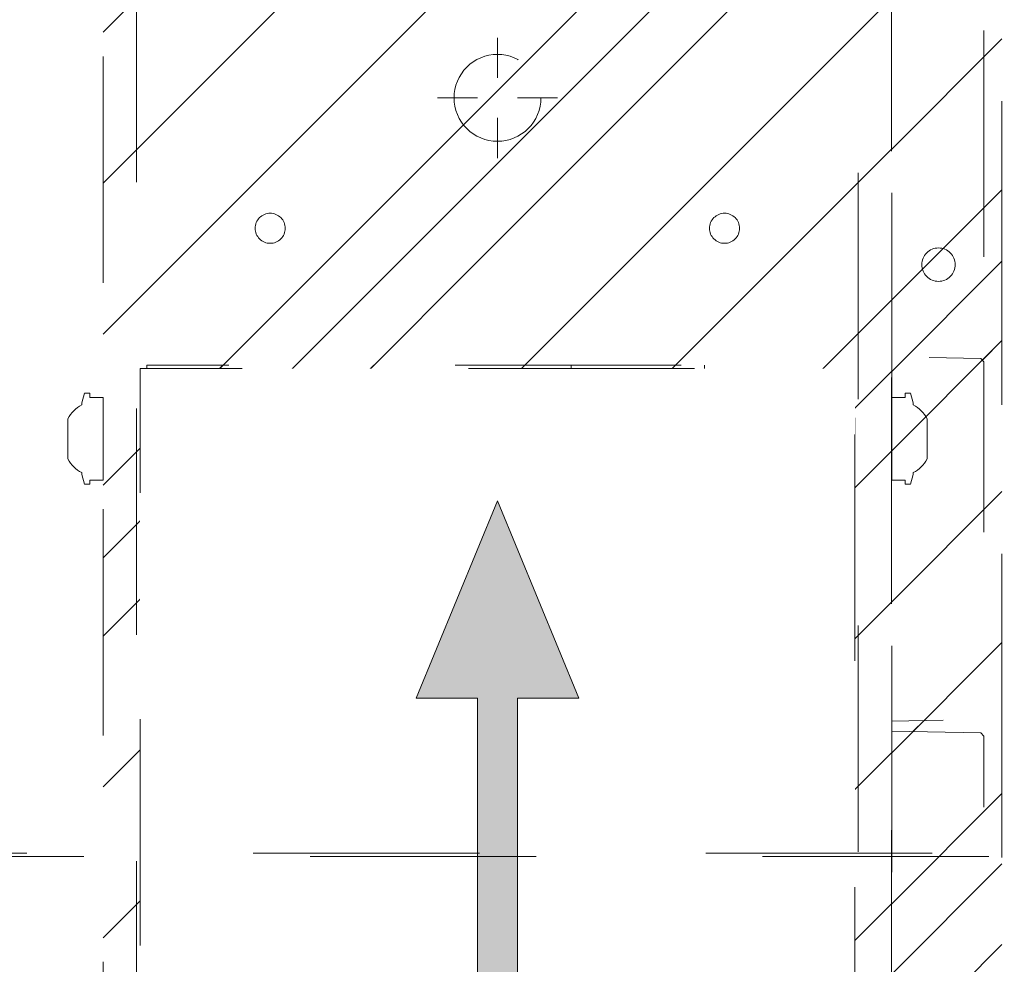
# Model space of a CAD drawing. Header units: inches. Extents: x -420 to -276, y -52 to 18.
# Tile 90 of 187: x -359.36 to -353.56, y -6.39 to -0.83. Entities that reach past the tile are written whole.
import ezdxf

# ---------------------------------------------------------------- set-up
doc = ezdxf.new("R2010")
doc.units = ezdxf.units.IN
doc.header["$LTSCALE"] = 32
doc.header["$MEASUREMENT"] = 0
doc.header["$PDMODE"] = 1
doc.header["$PDSIZE"] = -2
doc.linetypes.add('Dash Style-1', pattern=[0.083328, 0.041656, -0.041672])
for name, color, linetype, lineweight in [('Black', 7, 'Continuous', 18), ('DashLine', 7, 'Dash Style-1', 13), ('DashLineFill', 7, 'Dash Style-1', 13), ('Drawing', 7, 'Continuous', 18), ('Leg_Locator', 7, 'Continuous', 13), ('Metal-DeskStructure', 7, 'Continuous', 13), ('None', 7, 'Continuous', 18), ('SolidLine', 7, 'Continuous', 15)]:
    doc.layers.add(name, color=color, linetype=linetype, lineweight=lineweight)
pattern_1 = [(45, (0, 0), (-1.613, 1.9357), []), (45, (-1.0608, 1.0608), (-0.472346, 0.41676), [])]

# ---------------------------------------------------------------- blocks, each defined once
blk = doc.blocks.new('Group-23')
at = {"layer": 'DashLineFill', "linetype": 'Continuous', "lineweight": 13}
h = blk.add_hatch(dxfattribs=at)
h.set_pattern_fill('Steel', color=253, style=0, pattern_type=2)
h.set_pattern_definition(pattern_1)
h.paths.add_polyline_path([(-2.0669, 1.3976), (2.0669, 1.3976), (2.0669, 0.1378), (2.1063, 0.1378), (2.1063, -0.1378), (2.0669, -0.1378), (2.0669, -5.2756), (2.1063, -5.2756), (2.1063, -5.5512), (2.0669, -5.5512), (2.0669, -5.8268), (-2.0669, -5.8268), (-2.0669, -5.5512), (-2.1063, -5.5512), (-2.1063, -5.2756), (-2.0669, -5.2756), (-2.0669, -0.1378), (-2.1063, -0.1378), (-2.1063, 0.1378), (-2.0669, 0.1378)])
at = {"layer": 'DashLineFill', "flags": 128}
blk.add_lwpolyline([(-2.0669, 1.3976), (2.0669, 1.3976), (2.0669, 0.1378), (2.1063, 0.1378), (2.1063, -0.1378), (2.0669, -0.1378), (2.0669, -5.2756), (2.1063, -5.2756), (2.1063, -5.5512), (2.0669, -5.5512), (2.0669, -5.8268), (-2.0669, -5.8268), (-2.0669, -5.5512), (-2.1063, -5.5512), (-2.1063, -5.2756), (-2.0669, -5.2756), (-2.0669, -0.1378), (-2.1063, -0.1378), (-2.1063, 0.1378), (-2.0669, 0.1378)], close=True, dxfattribs=at)
at = {"layer": 'SolidLine', "flags": 128}
blk.add_lwpolyline([(-1.2205, -5.8268), (-1.2205, -5.1826), (-0.4331, -5.1826), (-0.4331, -5.8268)], dxfattribs=at)
at = {"layer": 'SolidLine', "linetype": 'Continuous', "lineweight": 5}
blk.add_point((0, 0), dxfattribs=at)
blk = doc.blocks.new('TL14_upper_leg (2D)')
at = {"layer": 'SolidLine', "flags": 128}
for points in [[(-2.3228, -5.15), (-2.4016, -5.15), (-2.4016, -5.126), (-2.4341, -5.126), (-2.4493, -5.1829), (-2.4493, -5.1945, 0.157975), (-2.5315, -5.2756), (-2.5315, -5.5118, 0.156027), (-2.4493, -5.5928), (-2.4493, -5.6045), (-2.4341, -5.6614), (-2.4016, -5.6614), (-2.4016, -5.6374), (-2.3228, -5.6374)], [(2.3228, -5.15), (2.4016, -5.15), (2.4016, -5.126), (2.4341, -5.126), (2.4493, -5.1829), (2.4493, -5.1945, -0.157975), (2.5315, -5.2756), (2.5315, -5.5118, -0.156027), (2.4493, -5.5928), (2.4493, -5.6045), (2.4341, -5.6614), (2.4016, -5.6614), (2.4016, -5.6374), (2.3228, -5.6374)]]:
    blk.add_lwpolyline(points, format="xyb", close=True, dxfattribs=at)
at = {"layer": 'DashLine', "color": 7}
blk.add_blockref('Group-23', (0, 0), dxfattribs=at)
blk = doc.blocks.new('Group-24')
at = {"layer": 'DashLine'}
for p, q in [((0.0002, -3.5827), (0.0002, -3.3465)), ((-0.1179, -3.7008), (-0.3541, -3.7008)), ((0.1183, -3.7008), (0.3545, -3.7008)), ((0.0002, -3.8189), (0.0002, -4.0551))]:
    blk.add_line(p, q, dxfattribs=at)
at = {"layer": 'DashLine', "flags": 128}
blk.add_lwpolyline([(-0.2557, -3.7008), (-0.2545, -3.6757), (-0.2508, -3.6509), (-0.2447, -3.6265), (-0.2362, -3.6029), (-0.2255, -3.5802), (-0.2126, -3.5586), (-0.1976, -3.5384), (-0.1808, -3.5198), (-0.1621, -3.503), (-0.142, -3.488), (-0.1204, -3.4751), (-0.0977, -3.4644), (-0.0741, -3.4559), (-0.0497, -3.4498), (-0.0249, -3.4461), (0.0002, -3.4449), (0.0253, -3.4461), (0.0501, -3.4498), (0.0745, -3.4559), (0.0981, -3.4644), (0.1208, -3.4751), (0.1424, -3.488), (0.1625, -3.503), (0.1812, -3.5198), (0.198, -3.5384), (0.213, -3.5586), (0.2259, -3.5802), (0.2366, -3.6029), (0.2451, -3.6265), (0.2512, -3.6509), (0.2549, -3.6757), (0.2561, -3.7008), (0.2549, -3.7259), (0.2512, -3.7507), (0.2451, -3.7751), (0.2366, -3.7987), (0.2259, -3.8214), (0.213, -3.843), (0.198, -3.8631), (0.1812, -3.8817), (0.1625, -3.8986), (0.1424, -3.9136), (0.1208, -3.9265), (0.0981, -3.9372), (0.0745, -3.9457), (0.0501, -3.9518), (0.0253, -3.9555), (0.0002, -3.9567), (-0.0249, -3.9555), (-0.0497, -3.9518), (-0.0741, -3.9457), (-0.0977, -3.9372), (-0.1204, -3.9265), (-0.142, -3.9136), (-0.1621, -3.8986), (-0.1808, -3.8817), (-0.1976, -3.8631), (-0.2126, -3.843), (-0.2255, -3.8214), (-0.2362, -3.7987), (-0.2447, -3.7751), (-0.2508, -3.7507), (-0.2545, -3.7259)], close=True, dxfattribs=at)
blk = doc.blocks.new('Group-25')
at = {"layer": 'DashLine'}
for p, q in [((0.0002, -0.9961), (0.0002, -0.7598)), ((-0.1179, -1.1142), (-0.3541, -1.1142)), ((0.1183, -1.1142), (0.3545, -1.1142)), ((0.0002, -1.2323), (0.0002, -1.4685))]:
    blk.add_line(p, q, dxfattribs=at)
at = {"layer": 'DashLine', "flags": 128}
blk.add_lwpolyline([(-0.2557, -1.1142), (-0.2545, -1.0891), (-0.2508, -1.0642), (-0.2447, -1.0399), (-0.2362, -1.0162), (-0.2255, -0.9935), (-0.2126, -0.972), (-0.1976, -0.9518), (-0.1808, -0.9332), (-0.1621, -0.9164), (-0.142, -0.9014), (-0.1204, -0.8885), (-0.0977, -0.8777), (-0.0741, -0.8693), (-0.0497, -0.8632), (-0.0249, -0.8595), (0.0002, -0.8583), (0.0253, -0.8595), (0.0501, -0.8632), (0.0745, -0.8693), (0.0981, -0.8777), (0.1208, -0.8885), (0.1424, -0.9014), (0.1625, -0.9164), (0.1812, -0.9332), (0.198, -0.9518), (0.213, -0.972), (0.2259, -0.9935), (0.2366, -1.0162), (0.2451, -1.0399), (0.2512, -1.0642), (0.2549, -1.0891), (0.2561, -1.1142), (0.2549, -1.1393), (0.2512, -1.1641), (0.2451, -1.1885), (0.2366, -1.2121), (0.2259, -1.2348), (0.213, -1.2563), (0.198, -1.2765), (0.1812, -1.2951), (0.1625, -1.312), (0.1424, -1.327), (0.1208, -1.3399), (0.0981, -1.3506), (0.0745, -1.3591), (0.0501, -1.3652), (0.0253, -1.3688), (0.0002, -1.3701), (-0.0249, -1.3688), (-0.0497, -1.3652), (-0.0741, -1.3591), (-0.0977, -1.3506), (-0.1204, -1.3399), (-0.142, -1.327), (-0.1621, -1.312), (-0.1808, -1.2951), (-0.1976, -1.2765), (-0.2126, -1.2563), (-0.2255, -1.2348), (-0.2362, -1.2121), (-0.2447, -1.1885), (-0.2508, -1.1641), (-0.2545, -1.1393)], close=True, dxfattribs=at)
blk = doc.blocks.new('Group-26')
at = {"layer": 'DashLine'}
for p, q in [((0, 0.1181), (0, 0.3543)), ((-0.1181, 0), (-0.3543, 0)), ((0.1181, 0), (0.3543, 0)), ((0, -0.1181), (0, -0.3543))]:
    blk.add_line(p, q, dxfattribs=at)
at = {"layer": 'DashLine', "flags": 128}
blk.add_lwpolyline([(-0.2559, 0), (-0.2547, 0.0251), (-0.251, 0.0499), (-0.2449, 0.0743), (-0.2364, 0.0979), (-0.2257, 0.1206), (-0.2128, 0.1422), (-0.1978, 0.1623), (-0.181, 0.181), (-0.1623, 0.1978), (-0.1422, 0.2128), (-0.1206, 0.2257), (-0.0979, 0.2364), (-0.0743, 0.2449), (-0.0499, 0.251), (-0.0251, 0.2547), (0, 0.2559), (0.0251, 0.2547), (0.0499, 0.251), (0.0743, 0.2449), (0.0979, 0.2364), (0.1206, 0.2257), (0.1422, 0.2128), (0.1623, 0.1978), (0.181, 0.181), (0.1978, 0.1623), (0.2128, 0.1422), (0.2257, 0.1206), (0.2364, 0.0979), (0.2449, 0.0743), (0.251, 0.0499), (0.2547, 0.0251), (0.2559, 0), (0.2547, -0.0251), (0.251, -0.0499), (0.2449, -0.0743), (0.2364, -0.0979), (0.2257, -0.1206), (0.2128, -0.1422), (0.1978, -0.1623), (0.181, -0.181), (0.1623, -0.1978), (0.1422, -0.2128), (0.1206, -0.2257), (0.0979, -0.2364), (0.0743, -0.2449), (0.0499, -0.251), (0.0251, -0.2547), (0, -0.2559), (-0.0251, -0.2547), (-0.0499, -0.251), (-0.0743, -0.2449), (-0.0979, -0.2364), (-0.1206, -0.2257), (-0.1422, -0.2128), (-0.1623, -0.1978), (-0.181, -0.181), (-0.1978, -0.1623), (-0.2128, -0.1422), (-0.2257, -0.1206), (-0.2364, -0.0979), (-0.2449, -0.0743), (-0.251, -0.0499), (-0.2547, -0.0251)], close=True, dxfattribs=at)
blk = doc.blocks.new('Group-27')
at = {"layer": 'DashLine'}
for p, q in [((-0.0002, 1.2323), (-0.0002, 1.4685)), ((-0.1183, 1.1142), (-0.3545, 1.1142)), ((0.1179, 1.1142), (0.3541, 1.1142)), ((-0.0002, 0.9961), (-0.0002, 0.7598))]:
    blk.add_line(p, q, dxfattribs=at)
at = {"layer": 'DashLine', "flags": 128}
blk.add_lwpolyline([(-0.2561, 1.1142), (-0.2549, 1.1393), (-0.2512, 1.1641), (-0.2451, 1.1885), (-0.2366, 1.2121), (-0.2259, 1.2348), (-0.213, 1.2563), (-0.198, 1.2765), (-0.1812, 1.2951), (-0.1625, 1.312), (-0.1424, 1.327), (-0.1208, 1.3399), (-0.0981, 1.3506), (-0.0745, 1.3591), (-0.0501, 1.3652), (-0.0253, 1.3688), (-0.0002, 1.3701), (0.0249, 1.3688), (0.0497, 1.3652), (0.0741, 1.3591), (0.0977, 1.3506), (0.1204, 1.3399), (0.142, 1.327), (0.1621, 1.312), (0.1808, 1.2951), (0.1976, 1.2765), (0.2126, 1.2563), (0.2255, 1.2348), (0.2362, 1.2121), (0.2447, 1.1885), (0.2508, 1.1641), (0.2545, 1.1393), (0.2557, 1.1142), (0.2545, 1.0891), (0.2508, 1.0642), (0.2447, 1.0399), (0.2362, 1.0162), (0.2255, 0.9935), (0.2126, 0.972), (0.1976, 0.9518), (0.1808, 0.9332), (0.1621, 0.9164), (0.142, 0.9014), (0.1204, 0.8885), (0.0977, 0.8777), (0.0741, 0.8693), (0.0497, 0.8632), (0.0249, 0.8595), (-0.0002, 0.8583), (-0.0253, 0.8595), (-0.0501, 0.8632), (-0.0745, 0.8693), (-0.0981, 0.8777), (-0.1208, 0.8885), (-0.1424, 0.9014), (-0.1625, 0.9164), (-0.1812, 0.9332), (-0.198, 0.9518), (-0.213, 0.972), (-0.2259, 0.9935), (-0.2366, 1.0162), (-0.2451, 1.0399), (-0.2512, 1.0642), (-0.2549, 1.0891)], close=True, dxfattribs=at)
blk = doc.blocks.new('1BRPT9-Bracket (2D)')
at = {"layer": 'DashLineFill', "linetype": 'Continuous', "lineweight": 13}
h = blk.add_hatch(dxfattribs=at)
h.set_pattern_fill('Steel', color=253, style=0, pattern_type=2)
h.set_pattern_definition(pattern_1)
edge = h.paths.add_edge_path()
edge.add_arc((1.6779, -8.4882), 0.252, 270, 360)
edge.add_line((1.9299, -8.4882), (1.9299, -7.4803))
edge.add_line((1.9299, -7.4803), (2.3236, -7.4803))
edge.add_line((2.3236, -7.4803), (2.3236, 7.4611))
edge.add_line((2.3236, 7.4611), (1.9299, 7.4803))
edge.add_line((1.9299, 7.4803), (1.9299, 8.4882))
edge.add_arc((1.6779, 8.4882), 0.252, 360, 450)
edge.add_line((1.6779, 8.7402), (-2.3221, 8.7402))
edge.add_line((-2.3221, 8.7402), (-2.3221, -8.7402))
edge.add_line((-2.3221, -8.7402), (1.6779, -8.7402))
h = blk.add_hatch(dxfattribs=at)
h.set_pattern_fill('Steel', color=253, style=0, pattern_type=2)
h.set_pattern_definition(pattern_1)
h.paths.add_polyline_path([(-1.3378, 0.6004), (-1.3291, 0.6), (-1.3205, 0.5987), (-1.3121, 0.5966), (-1.3039, 0.5937), (-1.2961, 0.5899), (-1.2886, 0.5855), (-1.2816, 0.5803), (-1.2752, 0.5744), (-1.2693, 0.568), (-1.2642, 0.561), (-1.2597, 0.5536), (-1.256, 0.5457), (-1.253, 0.5375), (-1.2509, 0.5291), (-1.2497, 0.5205), (-1.2492, 0.5118), (-1.2497, 0.5031), (-1.2509, 0.4945), (-1.253, 0.4861), (-1.256, 0.4779), (-1.2597, 0.4701), (-1.2642, 0.4626), (-1.2693, 0.4556), (-1.2752, 0.4492), (-1.2816, 0.4433), (-1.2886, 0.4382), (-1.2961, 0.4337), (-1.3039, 0.43), (-1.3121, 0.427), (-1.3205, 0.4249), (-1.3291, 0.4237), (-1.3378, 0.4232), (-1.3465, 0.4237), (-1.3551, 0.4249), (-1.3635, 0.427), (-1.3717, 0.43), (-1.3796, 0.4337), (-1.387, 0.4382), (-1.394, 0.4433), (-1.4005, 0.4492), (-1.4063, 0.4556), (-1.4115, 0.4626), (-1.4159, 0.4701), (-1.4197, 0.4779), (-1.4226, 0.4861), (-1.4247, 0.4945), (-1.426, 0.5031), (-1.4264, 0.5118), (-1.426, 0.5205), (-1.4247, 0.5291), (-1.4226, 0.5375), (-1.4197, 0.5457), (-1.4159, 0.5536), (-1.4115, 0.561), (-1.4063, 0.568), (-1.4005, 0.5744), (-1.394, 0.5803), (-1.387, 0.5855), (-1.3796, 0.5899), (-1.3717, 0.5937), (-1.3635, 0.5966), (-1.3551, 0.5987), (-1.3465, 0.6)])
h = blk.add_hatch(dxfattribs=at)
h.set_pattern_fill('Steel', color=253, style=0, pattern_type=2)
h.set_pattern_definition(pattern_1)
h.paths.add_polyline_path([(1.3393, 0.6004), (1.348, 0.6), (1.3566, 0.5987), (1.3651, 0.5966), (1.3732, 0.5937), (1.3811, 0.5899), (1.3886, 0.5855), (1.3955, 0.5803), (1.402, 0.5744), (1.4078, 0.568), (1.413, 0.561), (1.4175, 0.5536), (1.4212, 0.5457), (1.4241, 0.5375), (1.4262, 0.5291), (1.4275, 0.5205), (1.4279, 0.5118), (1.4275, 0.5031), (1.4262, 0.4945), (1.4241, 0.4861), (1.4212, 0.4779), (1.4175, 0.4701), (1.413, 0.4626), (1.4078, 0.4556), (1.402, 0.4492), (1.3955, 0.4433), (1.3886, 0.4382), (1.3811, 0.4337), (1.3732, 0.43), (1.3651, 0.427), (1.3566, 0.4249), (1.348, 0.4237), (1.3393, 0.4232), (1.3307, 0.4237), (1.3221, 0.4249), (1.3136, 0.427), (1.3054, 0.43), (1.2976, 0.4337), (1.2901, 0.4382), (1.2832, 0.4433), (1.2767, 0.4492), (1.2709, 0.4556), (1.2657, 0.4626), (1.2612, 0.4701), (1.2575, 0.4779), (1.2546, 0.4861), (1.2525, 0.4945), (1.2512, 0.5031), (1.2508, 0.5118), (1.2512, 0.5205), (1.2525, 0.5291), (1.2546, 0.5375), (1.2575, 0.5457), (1.2612, 0.5536), (1.2657, 0.561), (1.2709, 0.568), (1.2767, 0.5744), (1.2832, 0.5803), (1.2901, 0.5855), (1.2976, 0.5899), (1.3054, 0.5937), (1.3136, 0.5966), (1.3221, 0.5987), (1.3307, 0.6)])
h = blk.add_hatch(dxfattribs=at)
h.set_pattern_fill('Steel', color=253, style=0, pattern_type=2)
h.set_pattern_definition(pattern_1)
h.paths.add_polyline_path([(-1.3378, -0.6196), (-1.3465, -0.6191), (-1.3551, -0.6179), (-1.3635, -0.6158), (-1.3717, -0.6128), (-1.3796, -0.6091), (-1.387, -0.6046), (-1.394, -0.5995), (-1.4005, -0.5936), (-1.4063, -0.5872), (-1.4115, -0.5802), (-1.4159, -0.5727), (-1.4197, -0.5649), (-1.4226, -0.5567), (-1.4247, -0.5483), (-1.426, -0.5397), (-1.4264, -0.531), (-1.426, -0.5223), (-1.4247, -0.5137), (-1.4226, -0.5053), (-1.4197, -0.4971), (-1.4159, -0.4892), (-1.4115, -0.4818), (-1.4063, -0.4748), (-1.4005, -0.4684), (-1.394, -0.4625), (-1.387, -0.4573), (-1.3796, -0.4529), (-1.3717, -0.4492), (-1.3635, -0.4462), (-1.3551, -0.4441), (-1.3465, -0.4428), (-1.3378, -0.4424), (-1.3291, -0.4428), (-1.3205, -0.4441), (-1.3121, -0.4462), (-1.3039, -0.4492), (-1.2961, -0.4529), (-1.2886, -0.4573), (-1.2816, -0.4625), (-1.2752, -0.4684), (-1.2693, -0.4748), (-1.2642, -0.4818), (-1.2597, -0.4892), (-1.256, -0.4971), (-1.253, -0.5053), (-1.2509, -0.5137), (-1.2497, -0.5223), (-1.2492, -0.531), (-1.2497, -0.5397), (-1.2509, -0.5483), (-1.253, -0.5567), (-1.256, -0.5649), (-1.2597, -0.5727), (-1.2642, -0.5802), (-1.2693, -0.5872), (-1.2752, -0.5936), (-1.2816, -0.5995), (-1.2886, -0.6046), (-1.2961, -0.6091), (-1.3039, -0.6128), (-1.3121, -0.6158), (-1.3205, -0.6179), (-1.3291, -0.6191)])
h = blk.add_hatch(dxfattribs=at)
h.set_pattern_fill('Steel', color=253, style=0, pattern_type=2)
h.set_pattern_definition(pattern_1)
h.paths.add_polyline_path([(1.3393, -0.6196), (1.3307, -0.6191), (1.3221, -0.6179), (1.3136, -0.6158), (1.3054, -0.6128), (1.2976, -0.6091), (1.2901, -0.6046), (1.2832, -0.5995), (1.2767, -0.5936), (1.2709, -0.5872), (1.2657, -0.5802), (1.2612, -0.5727), (1.2575, -0.5649), (1.2546, -0.5567), (1.2525, -0.5483), (1.2512, -0.5397), (1.2508, -0.531), (1.2512, -0.5223), (1.2525, -0.5137), (1.2546, -0.5053), (1.2575, -0.4971), (1.2612, -0.4892), (1.2657, -0.4818), (1.2709, -0.4748), (1.2767, -0.4684), (1.2832, -0.4625), (1.2901, -0.4573), (1.2976, -0.4529), (1.3054, -0.4492), (1.3136, -0.4462), (1.3221, -0.4441), (1.3307, -0.4428), (1.3393, -0.4424), (1.348, -0.4428), (1.3566, -0.4441), (1.3651, -0.4462), (1.3732, -0.4492), (1.3811, -0.4529), (1.3886, -0.4573), (1.3955, -0.4625), (1.402, -0.4684), (1.4078, -0.4748), (1.413, -0.4818), (1.4175, -0.4892), (1.4212, -0.4971), (1.4241, -0.5053), (1.4262, -0.5137), (1.4275, -0.5223), (1.4279, -0.531), (1.4275, -0.5397), (1.4262, -0.5483), (1.4241, -0.5567), (1.4212, -0.5649), (1.4175, -0.5727), (1.413, -0.5802), (1.4078, -0.5872), (1.402, -0.5936), (1.3955, -0.5995), (1.3886, -0.6046), (1.3811, -0.6091), (1.3732, -0.6128), (1.3651, -0.6158), (1.3566, -0.6179), (1.348, -0.6191)])
h = blk.add_hatch(dxfattribs=at)
h.set_pattern_fill('Steel', color=253, style=0, pattern_type=2)
h.set_pattern_definition(pattern_1)
h.paths.add_polyline_path([(-1.3378, -3.0211), (-1.3465, -3.0207), (-1.3551, -3.0194), (-1.3635, -3.0173), (-1.3717, -3.0144), (-1.3796, -3.0107), (-1.387, -3.0062), (-1.394, -3.001), (-1.4005, -2.9952), (-1.4063, -2.9888), (-1.4115, -2.9818), (-1.4159, -2.9743), (-1.4197, -2.9665), (-1.4226, -2.9583), (-1.4247, -2.9498), (-1.426, -2.9412), (-1.4264, -2.9326), (-1.426, -2.9239), (-1.4247, -2.9153), (-1.4226, -2.9069), (-1.4197, -2.8987), (-1.4159, -2.8908), (-1.4115, -2.8834), (-1.4063, -2.8764), (-1.4005, -2.8699), (-1.394, -2.8641), (-1.387, -2.8589), (-1.3796, -2.8544), (-1.3717, -2.8507), (-1.3635, -2.8478), (-1.3551, -2.8457), (-1.3465, -2.8444), (-1.3378, -2.844), (-1.3291, -2.8444), (-1.3205, -2.8457), (-1.3121, -2.8478), (-1.3039, -2.8507), (-1.2961, -2.8544), (-1.2886, -2.8589), (-1.2816, -2.8641), (-1.2752, -2.8699), (-1.2693, -2.8764), (-1.2642, -2.8834), (-1.2597, -2.8908), (-1.256, -2.8987), (-1.253, -2.9069), (-1.2509, -2.9153), (-1.2497, -2.9239), (-1.2492, -2.9326), (-1.2497, -2.9412), (-1.2509, -2.9498), (-1.253, -2.9583), (-1.256, -2.9665), (-1.2597, -2.9743), (-1.2642, -2.9818), (-1.2693, -2.9888), (-1.2752, -2.9952), (-1.2816, -3.001), (-1.2886, -3.0062), (-1.2961, -3.0107), (-1.3039, -3.0144), (-1.3121, -3.0173), (-1.3205, -3.0194), (-1.3291, -3.0207)])
h = blk.add_hatch(dxfattribs=at)
h.set_pattern_fill('Steel', color=253, style=0, pattern_type=2)
h.set_pattern_definition(pattern_1)
h.paths.add_polyline_path([(1.3393, -3.0211), (1.3307, -3.0207), (1.3221, -3.0194), (1.3136, -3.0173), (1.3054, -3.0144), (1.2976, -3.0107), (1.2901, -3.0062), (1.2832, -3.001), (1.2767, -2.9952), (1.2709, -2.9888), (1.2657, -2.9818), (1.2612, -2.9743), (1.2575, -2.9665), (1.2546, -2.9583), (1.2525, -2.9498), (1.2512, -2.9412), (1.2508, -2.9326), (1.2512, -2.9239), (1.2525, -2.9153), (1.2546, -2.9069), (1.2575, -2.8987), (1.2612, -2.8908), (1.2657, -2.8834), (1.2709, -2.8764), (1.2767, -2.8699), (1.2832, -2.8641), (1.2901, -2.8589), (1.2976, -2.8544), (1.3054, -2.8507), (1.3136, -2.8478), (1.3221, -2.8457), (1.3307, -2.8444), (1.3393, -2.844), (1.348, -2.8444), (1.3566, -2.8457), (1.3651, -2.8478), (1.3732, -2.8507), (1.3811, -2.8544), (1.3886, -2.8589), (1.3955, -2.8641), (1.402, -2.8699), (1.4078, -2.8764), (1.413, -2.8834), (1.4175, -2.8908), (1.4212, -2.8987), (1.4241, -2.9069), (1.4262, -2.9153), (1.4275, -2.9239), (1.4279, -2.9326), (1.4275, -2.9412), (1.4262, -2.9498), (1.4241, -2.9583), (1.4212, -2.9665), (1.4175, -2.9743), (1.413, -2.9818), (1.4078, -2.9888), (1.402, -2.9952), (1.3955, -3.001), (1.3886, -3.0062), (1.3811, -3.0107), (1.3732, -3.0144), (1.3651, -3.0173), (1.3566, -3.0194), (1.348, -3.0207)])
at = {"layer": 'DashLineFill'}
for p, q in [((-2.1252, 8.7402), (-2.1252, -8.7402)), ((2.1268, 7.4611), (2.1268, -7.4803))]:
    blk.add_line(p, q, dxfattribs=at)
at = {"layer": 'DashLineFill', "flags": 128}
blk.add_lwpolyline([(1.6779, -8.7402, 0.414214), (1.9299, -8.4882), (1.9299, -7.4803), (2.3236, -7.4803), (2.3236, 7.4611), (1.9299, 7.4803), (1.9299, 8.4882, 0.414214), (1.6779, 8.7402), (-2.3221, 8.7402), (-2.3221, -8.7402)], format="xyb", close=True, dxfattribs=at)
for points in [[(-1.3378, 0.6004), (-1.3291, 0.6), (-1.3205, 0.5987), (-1.3121, 0.5966), (-1.3039, 0.5937), (-1.2961, 0.5899), (-1.2886, 0.5855), (-1.2816, 0.5803), (-1.2752, 0.5744), (-1.2693, 0.568), (-1.2642, 0.561), (-1.2597, 0.5536), (-1.256, 0.5457), (-1.253, 0.5375), (-1.2509, 0.5291), (-1.2497, 0.5205), (-1.2492, 0.5118), (-1.2497, 0.5031), (-1.2509, 0.4945), (-1.253, 0.4861), (-1.256, 0.4779), (-1.2597, 0.4701), (-1.2642, 0.4626), (-1.2693, 0.4556), (-1.2752, 0.4492), (-1.2816, 0.4433), (-1.2886, 0.4382), (-1.2961, 0.4337), (-1.3039, 0.43), (-1.3121, 0.427), (-1.3205, 0.4249), (-1.3291, 0.4237), (-1.3378, 0.4232), (-1.3465, 0.4237), (-1.3551, 0.4249), (-1.3635, 0.427), (-1.3717, 0.43), (-1.3796, 0.4337), (-1.387, 0.4382), (-1.394, 0.4433), (-1.4005, 0.4492), (-1.4063, 0.4556), (-1.4115, 0.4626), (-1.4159, 0.4701), (-1.4197, 0.4779), (-1.4226, 0.4861), (-1.4247, 0.4945), (-1.426, 0.5031), (-1.4264, 0.5118), (-1.426, 0.5205), (-1.4247, 0.5291), (-1.4226, 0.5375), (-1.4197, 0.5457), (-1.4159, 0.5536), (-1.4115, 0.561), (-1.4063, 0.568), (-1.4005, 0.5744), (-1.394, 0.5803), (-1.387, 0.5855), (-1.3796, 0.5899), (-1.3717, 0.5937), (-1.3635, 0.5966), (-1.3551, 0.5987), (-1.3465, 0.6)], [(1.3393, 0.6004), (1.348, 0.6), (1.3566, 0.5987), (1.3651, 0.5966), (1.3732, 0.5937), (1.3811, 0.5899), (1.3886, 0.5855), (1.3955, 0.5803), (1.402, 0.5744), (1.4078, 0.568), (1.413, 0.561), (1.4175, 0.5536), (1.4212, 0.5457), (1.4241, 0.5375), (1.4262, 0.5291), (1.4275, 0.5205), (1.4279, 0.5118), (1.4275, 0.5031), (1.4262, 0.4945), (1.4241, 0.4861), (1.4212, 0.4779), (1.4175, 0.4701), (1.413, 0.4626), (1.4078, 0.4556), (1.402, 0.4492), (1.3955, 0.4433), (1.3886, 0.4382), (1.3811, 0.4337), (1.3732, 0.43), (1.3651, 0.427), (1.3566, 0.4249), (1.348, 0.4237), (1.3393, 0.4232), (1.3307, 0.4237), (1.3221, 0.4249), (1.3136, 0.427), (1.3054, 0.43), (1.2976, 0.4337), (1.2901, 0.4382), (1.2832, 0.4433), (1.2767, 0.4492), (1.2709, 0.4556), (1.2657, 0.4626), (1.2612, 0.4701), (1.2575, 0.4779), (1.2546, 0.4861), (1.2525, 0.4945), (1.2512, 0.5031), (1.2508, 0.5118), (1.2512, 0.5205), (1.2525, 0.5291), (1.2546, 0.5375), (1.2575, 0.5457), (1.2612, 0.5536), (1.2657, 0.561), (1.2709, 0.568), (1.2767, 0.5744), (1.2832, 0.5803), (1.2901, 0.5855), (1.2976, 0.5899), (1.3054, 0.5937), (1.3136, 0.5966), (1.3221, 0.5987), (1.3307, 0.6)], [(-1.3378, -0.6196), (-1.3465, -0.6191), (-1.3551, -0.6179), (-1.3635, -0.6158), (-1.3717, -0.6128), (-1.3796, -0.6091), (-1.387, -0.6046), (-1.394, -0.5995), (-1.4005, -0.5936), (-1.4063, -0.5872), (-1.4115, -0.5802), (-1.4159, -0.5727), (-1.4197, -0.5649), (-1.4226, -0.5567), (-1.4247, -0.5483), (-1.426, -0.5397), (-1.4264, -0.531), (-1.426, -0.5223), (-1.4247, -0.5137), (-1.4226, -0.5053), (-1.4197, -0.4971), (-1.4159, -0.4892), (-1.4115, -0.4818), (-1.4063, -0.4748), (-1.4005, -0.4684), (-1.394, -0.4625), (-1.387, -0.4573), (-1.3796, -0.4529), (-1.3717, -0.4492), (-1.3635, -0.4462), (-1.3551, -0.4441), (-1.3465, -0.4428), (-1.3378, -0.4424), (-1.3291, -0.4428), (-1.3205, -0.4441), (-1.3121, -0.4462), (-1.3039, -0.4492), (-1.2961, -0.4529), (-1.2886, -0.4573), (-1.2816, -0.4625), (-1.2752, -0.4684), (-1.2693, -0.4748), (-1.2642, -0.4818), (-1.2597, -0.4892), (-1.256, -0.4971), (-1.253, -0.5053), (-1.2509, -0.5137), (-1.2497, -0.5223), (-1.2492, -0.531), (-1.2497, -0.5397), (-1.2509, -0.5483), (-1.253, -0.5567), (-1.256, -0.5649), (-1.2597, -0.5727), (-1.2642, -0.5802), (-1.2693, -0.5872), (-1.2752, -0.5936), (-1.2816, -0.5995), (-1.2886, -0.6046), (-1.2961, -0.6091), (-1.3039, -0.6128), (-1.3121, -0.6158), (-1.3205, -0.6179), (-1.3291, -0.6191)], [(1.3393, -0.6196), (1.3307, -0.6191), (1.3221, -0.6179), (1.3136, -0.6158), (1.3054, -0.6128), (1.2976, -0.6091), (1.2901, -0.6046), (1.2832, -0.5995), (1.2767, -0.5936), (1.2709, -0.5872), (1.2657, -0.5802), (1.2612, -0.5727), (1.2575, -0.5649), (1.2546, -0.5567), (1.2525, -0.5483), (1.2512, -0.5397), (1.2508, -0.531), (1.2512, -0.5223), (1.2525, -0.5137), (1.2546, -0.5053), (1.2575, -0.4971), (1.2612, -0.4892), (1.2657, -0.4818), (1.2709, -0.4748), (1.2767, -0.4684), (1.2832, -0.4625), (1.2901, -0.4573), (1.2976, -0.4529), (1.3054, -0.4492), (1.3136, -0.4462), (1.3221, -0.4441), (1.3307, -0.4428), (1.3393, -0.4424), (1.348, -0.4428), (1.3566, -0.4441), (1.3651, -0.4462), (1.3732, -0.4492), (1.3811, -0.4529), (1.3886, -0.4573), (1.3955, -0.4625), (1.402, -0.4684), (1.4078, -0.4748), (1.413, -0.4818), (1.4175, -0.4892), (1.4212, -0.4971), (1.4241, -0.5053), (1.4262, -0.5137), (1.4275, -0.5223), (1.4279, -0.531), (1.4275, -0.5397), (1.4262, -0.5483), (1.4241, -0.5567), (1.4212, -0.5649), (1.4175, -0.5727), (1.413, -0.5802), (1.4078, -0.5872), (1.402, -0.5936), (1.3955, -0.5995), (1.3886, -0.6046), (1.3811, -0.6091), (1.3732, -0.6128), (1.3651, -0.6158), (1.3566, -0.6179), (1.348, -0.6191)], [(-1.3378, -3.0211), (-1.3465, -3.0207), (-1.3551, -3.0194), (-1.3635, -3.0173), (-1.3717, -3.0144), (-1.3796, -3.0107), (-1.387, -3.0062), (-1.394, -3.001), (-1.4005, -2.9952), (-1.4063, -2.9888), (-1.4115, -2.9818), (-1.4159, -2.9743), (-1.4197, -2.9665), (-1.4226, -2.9583), (-1.4247, -2.9498), (-1.426, -2.9412), (-1.4264, -2.9326), (-1.426, -2.9239), (-1.4247, -2.9153), (-1.4226, -2.9069), (-1.4197, -2.8987), (-1.4159, -2.8908), (-1.4115, -2.8834), (-1.4063, -2.8764), (-1.4005, -2.8699), (-1.394, -2.8641), (-1.387, -2.8589), (-1.3796, -2.8544), (-1.3717, -2.8507), (-1.3635, -2.8478), (-1.3551, -2.8457), (-1.3465, -2.8444), (-1.3378, -2.844), (-1.3291, -2.8444), (-1.3205, -2.8457), (-1.3121, -2.8478), (-1.3039, -2.8507), (-1.2961, -2.8544), (-1.2886, -2.8589), (-1.2816, -2.8641), (-1.2752, -2.8699), (-1.2693, -2.8764), (-1.2642, -2.8834), (-1.2597, -2.8908), (-1.256, -2.8987), (-1.253, -2.9069), (-1.2509, -2.9153), (-1.2497, -2.9239), (-1.2492, -2.9326), (-1.2497, -2.9412), (-1.2509, -2.9498), (-1.253, -2.9583), (-1.256, -2.9665), (-1.2597, -2.9743), (-1.2642, -2.9818), (-1.2693, -2.9888), (-1.2752, -2.9952), (-1.2816, -3.001), (-1.2886, -3.0062), (-1.2961, -3.0107), (-1.3039, -3.0144), (-1.3121, -3.0173), (-1.3205, -3.0194), (-1.3291, -3.0207)], [(1.3393, -3.0211), (1.3307, -3.0207), (1.3221, -3.0194), (1.3136, -3.0173), (1.3054, -3.0144), (1.2976, -3.0107), (1.2901, -3.0062), (1.2832, -3.001), (1.2767, -2.9952), (1.2709, -2.9888), (1.2657, -2.9818), (1.2612, -2.9743), (1.2575, -2.9665), (1.2546, -2.9583), (1.2525, -2.9498), (1.2512, -2.9412), (1.2508, -2.9326), (1.2512, -2.9239), (1.2525, -2.9153), (1.2546, -2.9069), (1.2575, -2.8987), (1.2612, -2.8908), (1.2657, -2.8834), (1.2709, -2.8764), (1.2767, -2.8699), (1.2832, -2.8641), (1.2901, -2.8589), (1.2976, -2.8544), (1.3054, -2.8507), (1.3136, -2.8478), (1.3221, -2.8457), (1.3307, -2.8444), (1.3393, -2.844), (1.348, -2.8444), (1.3566, -2.8457), (1.3651, -2.8478), (1.3732, -2.8507), (1.3811, -2.8544), (1.3886, -2.8589), (1.3955, -2.8641), (1.402, -2.8699), (1.4078, -2.8764), (1.413, -2.8834), (1.4175, -2.8908), (1.4212, -2.8987), (1.4241, -2.9069), (1.4262, -2.9153), (1.4275, -2.9239), (1.4279, -2.9326), (1.4275, -2.9412), (1.4262, -2.9498), (1.4241, -2.9583), (1.4212, -2.9665), (1.4175, -2.9743), (1.413, -2.9818), (1.4078, -2.9888), (1.402, -2.9952), (1.3955, -3.001), (1.3886, -3.0062), (1.3811, -3.0107), (1.3732, -3.0144), (1.3651, -3.0173), (1.3566, -3.0194), (1.348, -3.0207)]]:
    blk.add_lwpolyline(points, close=True, dxfattribs=at)
at = {"layer": 'DashLineFill', "linetype": 'Continuous', "lineweight": 5}
for p in [(0.0002, 1.1142), (0.0002, 0), (0.0002, -1.1142), (0.0002, -3.7008)]:
    blk.add_point(p, dxfattribs=at)
at = {"layer": 'Metal-DeskStructure', "color": 7}
for name in ['Group-27', 'Group-26', 'Group-25', 'Group-24']:
    blk.add_blockref(name, (0, 0), dxfattribs=at)
blk = doc.blocks.new('1BRPT8_Cover (2D)')
at = {"layer": 'DashLineFill', "linetype": 'Continuous', "lineweight": 13}
h = blk.add_hatch(dxfattribs=at)
h.set_pattern_fill('Steel', color=253, style=0, pattern_type=2)
h.set_pattern_definition(pattern_1)
h.paths.add_polyline_path([(-1.5945, -8.7638), (-2.3228, -8.7638), (-2.3228, -8.7511), (-2.8261, -8.7423), (-2.8664, -8.7028), (-2.8664, -6.673), (-2.8472, -6.6533), (-2.3228, -6.6441), (-2.3228, -6.5842), (-2.8472, -6.5751), (-2.8664, -6.5554), (-2.8664, -4.4682), (-2.8472, -4.4486), (-2.3228, -4.4394), (-2.3228, -4.3795), (-2.8472, -4.3703), (-2.8664, -4.3507), (-2.8664, -2.2635), (-2.8472, -2.2438), (-2.3228, -2.2347), (-2.3228, -2.1748), (-2.8472, -2.1656), (-2.8664, -2.1459), (-2.8664, -0.0588), (-2.8472, -0.0391), (-2.3228, -0.03), (-2.3228, 0.03), (-2.8472, 0.0391), (-2.8664, 0.0588), (-2.8664, 2.1459), (-2.8472, 2.1656), (-2.3228, 2.1748), (-2.3228, 2.2347), (-2.8472, 2.2438), (-2.8664, 2.2635), (-2.8664, 4.3507), (-2.8472, 4.3703), (-2.3228, 4.3795), (-2.3228, 4.4394), (-2.8472, 4.4486), (-2.8664, 4.4682), (-2.8655, 6.5554), (-2.8472, 6.5751), (-2.3228, 6.5842), (-2.3228, 6.6441), (-2.8472, 6.6533), (-2.8664, 6.673), (-2.8664, 8.7028), (-2.8261, 8.7423), (-1.5945, 8.7638), (-1.5945, 8.8583), (-2.9724, 8.8583), (-2.9724, -8.8583), (-1.5945, -8.8583)])
h = blk.add_hatch(dxfattribs=at)
h.set_pattern_fill('Steel', color=253, style=0, pattern_type=2)
h.set_pattern_definition(pattern_1)
h.paths.add_polyline_path([(-2.3228, 8.8583), (-2.3228, -8.8583), (-2.9724, -8.8583), (-2.9724, 8.8583)])
at = {"layer": 'DashLine', "linetype": 'Continuous', "lineweight": 5}
blk.add_point((0, 0), dxfattribs=at)
at = {"layer": 'DashLineFill', "flags": 128}
for points in [[(-1.5945, -8.7638), (-2.3228, -8.7638), (-2.3228, -8.7511), (-2.8261, -8.7423), (-2.8664, -8.7028), (-2.8664, -6.673), (-2.8472, -6.6533), (-2.3228, -6.6441), (-2.3228, -6.5842), (-2.8472, -6.5751), (-2.8664, -6.5554), (-2.8664, -4.4682), (-2.8472, -4.4486), (-2.3228, -4.4394), (-2.3228, -4.3795), (-2.8472, -4.3703), (-2.8664, -4.3507), (-2.8664, -2.2635), (-2.8472, -2.2438), (-2.3228, -2.2347), (-2.3228, -2.1748), (-2.8472, -2.1656), (-2.8664, -2.1459), (-2.8664, -0.0588), (-2.8472, -0.0391), (-2.3228, -0.03), (-2.3228, 0.03), (-2.8472, 0.0391), (-2.8664, 0.0588), (-2.8664, 2.1459), (-2.8472, 2.1656), (-2.3228, 2.1748), (-2.3228, 2.2347), (-2.8472, 2.2438), (-2.8664, 2.2635), (-2.8664, 4.3507), (-2.8472, 4.3703), (-2.3228, 4.3795), (-2.3228, 4.4394), (-2.8472, 4.4486), (-2.8664, 4.4682), (-2.8655, 6.5554), (-2.8472, 6.5751), (-2.3228, 6.5842), (-2.3228, 6.6441), (-2.8472, 6.6533), (-2.8664, 6.673), (-2.8664, 8.7028), (-2.8261, 8.7423), (-1.5945, 8.7638), (-1.5945, 8.8583), (-2.9724, 8.8583), (-2.9724, -8.8583), (-1.5945, -8.8583)], [(-2.3228, 8.8583), (-2.3228, -8.8583), (-2.9724, -8.8583), (-2.9724, 8.8583)]]:
    blk.add_lwpolyline(points, close=True, dxfattribs=at)
at = {"layer": 'SolidLine', "flags": 128}
blk.add_lwpolyline([(-2.5, -2.7185), (-2.5005, -2.7282), (-2.5019, -2.7377), (-2.5042, -2.7471), (-2.5075, -2.7562), (-2.5116, -2.7649), (-2.5166, -2.7732), (-2.5223, -2.7809), (-2.5288, -2.7881), (-2.536, -2.7946), (-2.5437, -2.8003), (-2.552, -2.8053), (-2.5608, -2.8094), (-2.5699, -2.8127), (-2.5792, -2.815), (-2.5888, -2.8165), (-2.5984, -2.8169), (-2.6081, -2.8165), (-2.6176, -2.815), (-2.627, -2.8127), (-2.6361, -2.8094), (-2.6448, -2.8053), (-2.6531, -2.8003), (-2.6609, -2.7946), (-2.668, -2.7881), (-2.6745, -2.7809), (-2.6803, -2.7732), (-2.6852, -2.7649), (-2.6894, -2.7562), (-2.6926, -2.7471), (-2.695, -2.7377), (-2.6964, -2.7282), (-2.6969, -2.7185), (-2.6964, -2.7089), (-2.695, -2.6993), (-2.6926, -2.6899), (-2.6894, -2.6808), (-2.6852, -2.6721), (-2.6803, -2.6638), (-2.6745, -2.6561), (-2.668, -2.6489), (-2.6609, -2.6424), (-2.6531, -2.6367), (-2.6448, -2.6317), (-2.6361, -2.6276), (-2.627, -2.6243), (-2.6176, -2.622), (-2.6081, -2.6206), (-2.5984, -2.6201), (-2.5888, -2.6206), (-2.5792, -2.622), (-2.5699, -2.6243), (-2.5608, -2.6276), (-2.552, -2.6317), (-2.5437, -2.6367), (-2.536, -2.6424), (-2.5288, -2.6489), (-2.5223, -2.6561), (-2.5166, -2.6638), (-2.5116, -2.6721), (-2.5075, -2.6808), (-2.5042, -2.6899), (-2.5019, -2.6993), (-2.5005, -2.7089)], close=True, dxfattribs=at)
blk = doc.blocks.new('SlateLegLocator-R2')
at = {"color": 255, "linetype": 'Dash Style-1', "lineweight": 5}
blk.add_wipeout([(-2.1063, 1.378), (2.1063, 1.378), (2.1063, -5.8071), (-2.1063, -5.8071)], dxfattribs=at).dxf.layer = 'Black'
at = {"layer": 'Leg_Locator', "linetype": 'Continuous', "lineweight": 0, "true_color": 0xff0000}
h = blk.add_hatch(color=1, dxfattribs=at)
edge = h.paths.add_edge_path()
edge.add_line((0, -5.0276), (-0.4795, -3.8661))
edge.add_line((-0.4795, -3.8661), (-0.1181, -3.8661))
edge.add_line((-0.1181, -3.8661), (-0.1181, -1.3722))
edge.add_arc((0, -0.1575), 1.2205, 264.44656, 275.55344)
edge.add_line((0.1181, -1.3722), (0.1181, -3.8661))
edge.add_line((0.1181, -3.8661), (0.4795, -3.8661))
edge.add_line((0.4795, -3.8661), (0, -5.0276))
at = {"layer": 'Black', "linetype": 'Dash Style-1', "lineweight": 5, "flags": 128}
blk.add_lwpolyline([(-2.1063, 1.378), (2.1063, 1.378), (2.1063, -5.8071), (-2.1063, -5.8071)], close=True, dxfattribs=at)
at = {"layer": 'Leg_Locator', "flags": 128}
blk.add_lwpolyline([(0, -5.0276), (-0.4795, -3.8661), (-0.1181, -3.8661), (-0.1181, -1.3722, 0.048501), (0.1181, -1.3722), (0.1181, -3.8661), (0.4795, -3.8661)], format="xyb", close=True, dxfattribs=at)
blk = doc.blocks.new('Group-63')
at = {"layer": 'None', "color": 7}
for name, p in [('1BRPT8_Cover (2D)', (7.8622, -12.0079)), ('1BRPT9-Bracket (2D)', (7.8622, -12.0079)), ('TL14_upper_leg (2D)', (7.8622, -8.3071))]:
    blk.add_blockref(name, p, dxfattribs=at)
blk.add_blockref('SlateLegLocator-R2', (7.8622, -8.3071), dxfattribs=at)
blk = doc.blocks.new('Group-64')
at = {"layer": 'None'}
blk.add_blockref('Group-63', (0, 0), dxfattribs=at)
blk = doc.blocks.new('SL Credenza Desk Top (2D)-3')
at = {"layer": 'None'}
blk.add_blockref('Group-64', (0, 0), dxfattribs=at)
at = {"layer": 'Drawing', "color": 0, "flags": 1}
for tag in ['Tag', 'Catalog', 'Option1', 'Option2', 'Option3', 'Option4', 'Option5', 'Option6', 'Option7', 'Option8', 'Option9', 'Option10', 'Option11', 'Option12', 'Custom', 'FinishGroup', 'Discount', 'Item2', 'Item3', 'Item6', 'Item8', 'Item9', 'Item10', 'Item12', 'Item13', 'Item16', 'Item18', 'Item19', 'Item20', 'Item21', 'Item22', 'Item23', 'Item24', 'Item25', 'Item1', 'Item4', 'Item5', 'Item7', 'Item11', 'Item14', 'Item15', 'Item17']:
    blk.add_attdef(tag, (-58.9895, -0.4369), '', height=0.00709, dxfattribs=at)
blk = doc.blocks.new('Group-79')
at = {"layer": 'DashLine', "flags": 128}
blk.add_lwpolyline([(1.0827, -11.2598), (16.8701, -11.2598), (16.8701, -29.252), (1.0827, -29.252)], close=True, dxfattribs=at)
blk = doc.blocks.new('Group-80')
at = {"layer": 'DashLine', "flags": 128}
blk.add_lwpolyline([(1.0827, -11.2598), (16.8701, -11.2598), (16.8701, -29.252), (1.0827, -29.252)], close=True, dxfattribs=at)
blk = doc.blocks.new('Group-81')
at = {"layer": 'DashLine', "flags": 128}
blk.add_lwpolyline([(0.748, -11.2402), (17.2047, -11.2402), (17.2047, -29.0748), (0.748, -29.0748)], close=True, dxfattribs=at)
at = {"layer": 'None'}
for name in ['Group-79', 'Group-80']:
    blk.add_blockref(name, (0, 0), dxfattribs=at)
blk = doc.blocks.new('Group-82')
at = {"layer": 'None'}
blk.add_blockref('Group-81', (0, 0), dxfattribs=at)
blk = doc.blocks.new('SL Low Storage (2D)-3')
at = {"layer": 'None'}
blk.add_blockref('Group-82', (0, 0), dxfattribs=at)
at = {"layer": 'Drawing', "color": 0, "flags": 1}
for tag in ['Tag', 'Catalog', 'Option1', 'Option2', 'Option3', 'Option4', 'Option5', 'Option6', 'Option7', 'Option8', 'Option9', 'Option10', 'Option11', 'Option12', 'Custom', 'FinishGroup', 'Discount', 'Item2', 'Item3', 'Item6', 'Item8', 'Item9', 'Item10', 'Item12', 'Item13', 'Item16', 'Item18', 'Item19', 'Item20', 'Item21', 'Item22', 'Item23', 'Item24', 'Item25', 'Item1', 'Item4', 'Item5', 'Item7', 'Item11', 'Item14', 'Item15', 'Item17']:
    blk.add_attdef(tag, (-6.0643, -2.0225), '', height=0.00709, dxfattribs=at)

msp = doc.modelspace()

# ---------------------------------------------------------------- block references
at = {"layer": 'Drawing', "rotation": 180}
msp.add_blockref('SL Credenza Desk Top (2D)-3', (-348.685, -17), dxfattribs=at)

# ---------------------------------------------------------------- next in the draw order: block references
msp.add_blockref('SL Low Storage (2D)-3', (-347.5709, -17), dxfattribs=at)

doc.saveas('drawing.dxf')
